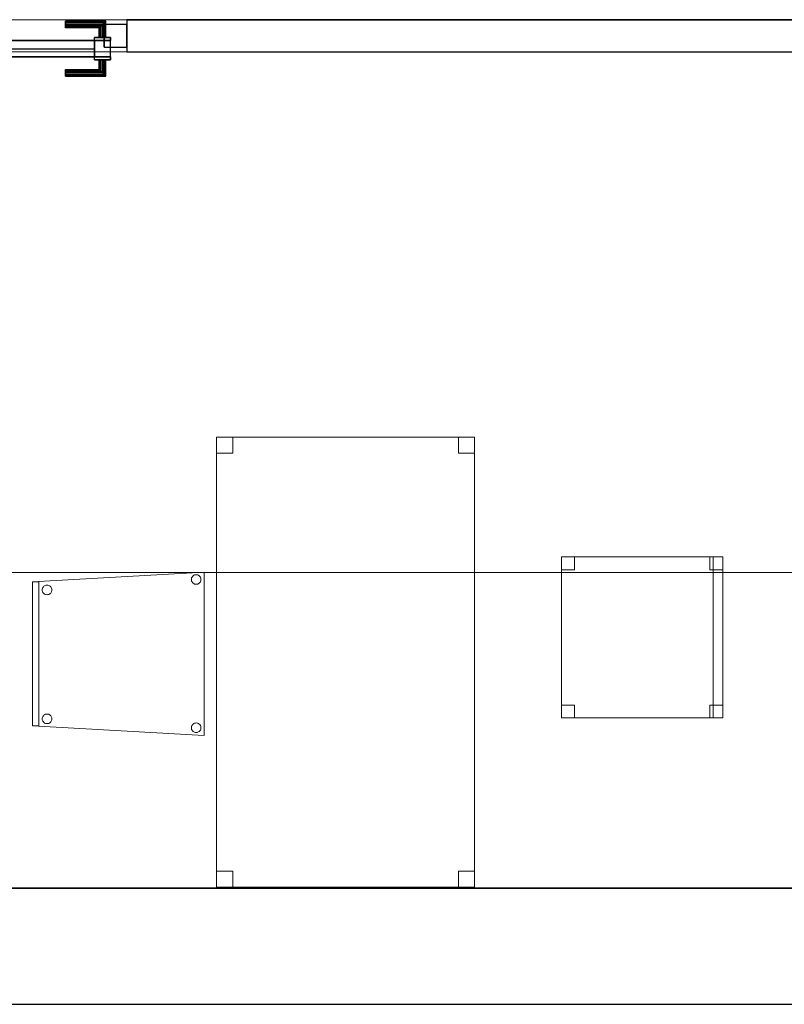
# Model space of a CAD drawing. Header units: metres. Extents: x 391.1 to 430.4, y 12.7 to 29.8.
# Tile 181 of 208: x 411.9 to 414.2, y 12.8 to 15.9. Entities that reach past the tile are written whole.
import ezdxf

# ---------------------------------------------------------------- set-up
doc = ezdxf.new("R2010")
doc.units = ezdxf.units.M
doc.layers.add('01_CARPINTERIA', color=5, linetype='Continuous', lineweight=25, true_color=0x0000ff)
doc.layers.add('01_SUELOS', color=7, linetype='Continuous', lineweight=25, true_color=0x007f00)
for name, color, linetype, lineweight in [('02_MOBILIARIO', 7, 'Continuous', 18), ('A-DETL-____-MBND', 7, 'Continuous', 18), ('A-GENM-____-OTLN', 7, 'Continuous', 18), ('A-WALL-____-MCUT', 7, 'Continuous', 25), ('A-WALL-____-OTLN', 7, 'Continuous', 25)]:
    doc.layers.add(name, color=color, linetype=linetype, lineweight=lineweight)

# ---------------------------------------------------------------- blocks, each defined once
blk = doc.blocks.new('Family - Mur PS-1-153352-02_SAN_P0')
at = {"layer": 'A-DETL-____-MBND', "color": 253, "true_color": 0xaaaaaa}
for p, q in [((16.935, 1.34), (0, 1.34)), ((0, 1.34), (16.935, 1.34)), ((0, 0), (16.935, 0)), ((16.935, 0), (0, 0)), ((0, 0), (16.935, 0))]:
    blk.add_line(p, q, dxfattribs=at)
blk = doc.blocks.new('Family - Forjat PS-1-153468-02_SAN_P0')
at = {"layer": 'A-DETL-____-MBND', "color": 253, "true_color": 0xaaaaaa}
for p, q in [((0, 0.8), (17.975, 0.8)), ((17.975, 0.8), (0, 0.8))]:
    blk.add_line(p, q, dxfattribs=at)
blk = doc.blocks.new('Family - Taula 140X80_PB-155376-02_SAN_P0')
at = {"layer": 'A-DETL-____-MBND', "color": 253, "true_color": 0xaaaaaa}
for p, q in [((0, 0), (0, 1.3969)), ((0, 1.3969), (0.8001, 1.3969)), ((0.8001, 1.3969), (0, 1.3969)), ((0, 1.3969), (0, 0)), ((0, 1.3469), (0, 1.3969)), ((0, 1.3969), (0.05, 1.3969)), ((0.05, 1.3969), (0, 1.3969)), ((0, 1.3969), (0, 1.3469)), ((0.05, 1.3969), (0.05, 1.3469)), ((0.05, 1.3469), (0.05, 1.3969)), ((0.7501, 1.3469), (0.7501, 1.3969)), ((0.7501, 1.3969), (0.8001, 1.3969)), ((0.8001, 1.3969), (0.7501, 1.3969)), ((0.7501, 1.3969), (0.7501, 1.3469)), ((0.8001, 1.3969), (0.8001, 0)), ((0.8001, 0), (0.8001, 1.3969)), ((0.8001, 1.3969), (0.8001, 1.3469)), ((0.8001, 1.3469), (0.8001, 1.3969)), ((0.05, 1.3469), (0, 1.3469)), ((0, 1.3469), (0.05, 1.3469)), ((0.8001, 1.3469), (0.7501, 1.3469)), ((0.7501, 1.3469), (0.8001, 1.3469)), ((0, 0), (0, 0.05)), ((0, 0.05), (0.05, 0.05)), ((0.05, 0.05), (0, 0.05)), ((0, 0.05), (0, 0)), ((0.05, 0.05), (0.05, 0)), ((0.05, 0), (0.05, 0.05)), ((0.7501, 0), (0.7501, 0.05)), ((0.7501, 0.05), (0.8001, 0.05)), ((0.8001, 0.05), (0.7501, 0.05)), ((0.7501, 0.05), (0.7501, 0)), ((0.8001, 0.05), (0.8001, 0)), ((0.8001, 0), (0.8001, 0.05)), ((0.05, 0), (0, 0)), ((0, 0), (0.05, 0)), ((0.8001, 0), (0, 0)), ((0, 0), (0.8001, 0)), ((0.8001, 0), (0.7501, 0)), ((0.7501, 0), (0.8001, 0))]:
    blk.add_line(p, q, dxfattribs=at)
blk = doc.blocks.new('Family - Mampara PB-155515-02_SAN_P0')
at = {"layer": 'A-WALL-____-MCUT', "color": 253, "true_color": 0xaaaaaa}
for p, q in [((5.4709, 0.1), (3.0419, 0.1)), ((5.4709, 0), (5.4709, 0.1)), ((3.0419, 0), (5.4709, 0))]:
    blk.add_line(p, q, dxfattribs=at)
at = {"layer": 'A-WALL-____-OTLN', "color": 253, "true_color": 0xaaaaaa}
for p, q in [((5.4709, 0.1), (3.0419, 0.1)), ((5.4709, 0), (5.4709, 0.1)), ((5.4709, 0), (3.0419, 0))]:
    blk.add_line(p, q, dxfattribs=at)
at = {"layer": 'A-WALL-____-OTLN', "color": 253, "lineweight": 18, "true_color": 0xaaaaaa}
blk.add_line((-0.0183, 0), (6.4609, 0), dxfattribs=at)
blk = doc.blocks.new('Family - Vano de puerta PB-155519-02_SAN_P0')
at = {"layer": 'A-GENM-____-OTLN', "color": 253, "true_color": 0xaaaaaa}
for p, q in [((411.2564, 15.8957), (411.2564, 15.7957)), ((412.1964, 15.8957), (411.2564, 15.8957)), ((411.2564, 15.8957), (411.2564, 15.7957)), ((411.2564, 15.8957), (412.1964, 15.8957)), ((412.1964, 15.7957), (412.1964, 15.8957)), ((412.1964, 15.8957), (412.1964, 15.7957)), ((411.2564, 15.7957), (412.1964, 15.7957)), ((412.1964, 15.7957), (411.2564, 15.7957))]:
    blk.add_line(p, q, dxfattribs=at)
blk = doc.blocks.new('Family - Cadira d_Oficina_PA-155594-02_SAN_P0')
at = {"layer": 'A-DETL-____-MBND', "color": 253, "true_color": 0xaaaaaa}
for p, q in [((0, 0), (0, 0.5)), ((0, 0.5), (0.5, 0.5)), ((0.5, 0.5), (0, 0.5)), ((0, 0.5), (0, 0)), ((0, 0.46), (0, 0.5)), ((0, 0.5), (0.04, 0.5)), ((0, 0.5), (0, 0.46)), ((0.04, 0.5), (0, 0.5)), ((0.04, 0.5), (0.04, 0.46)), ((0.04, 0.46), (0.04, 0.5)), ((0.46, 0.46), (0.46, 0.5)), ((0.46, 0.5), (0.5, 0.5)), ((0.46, 0.5), (0.46, 0.46)), ((0.5, 0.5), (0.46, 0.5)), ((0.47, 0), (0.47, 0.5)), ((0.47, 0.5), (0.5, 0.5)), ((0.47, 0.5), (0.47, 0)), ((0.5, 0.5), (0.47, 0.5)), ((0.5, 0.5), (0.5, 0.46)), ((0.5, 0.46), (0.5, 0.5)), ((0.5, 0.5), (0.5, 0)), ((0.5, 0), (0.5, 0.5)), ((0.5, 0.5), (0.5, 0)), ((0.5, 0), (0.5, 0.5)), ((0.04, 0.46), (0, 0.46)), ((0, 0.46), (0.04, 0.46)), ((0.5, 0.46), (0.46, 0.46)), ((0.46, 0.46), (0.5, 0.46)), ((0, 0), (0, 0.04)), ((0, 0.04), (0.04, 0.04)), ((0, 0.04), (0, 0)), ((0.04, 0.04), (0, 0.04)), ((0.04, 0.04), (0.04, 0)), ((0.04, 0), (0.04, 0.04)), ((0.46, 0), (0.46, 0.04)), ((0.46, 0.04), (0.5, 0.04)), ((0.46, 0.04), (0.46, 0)), ((0.5, 0.04), (0.46, 0.04)), ((0.5, 0.04), (0.5, 0)), ((0.5, 0), (0.5, 0.04)), ((0.5, 0), (0, 0)), ((0, 0), (0.5, 0)), ((0.04, 0), (0, 0)), ((0, 0), (0.04, 0)), ((0.5, 0), (0.46, 0)), ((0.46, 0), (0.5, 0)), ((0.5, 0), (0.47, 0)), ((0.47, 0), (0.5, 0))]:
    blk.add_line(p, q, dxfattribs=at)
blk = doc.blocks.new('Family - Cadira confident_PB-155812-02_SAN_P0')
at = {"layer": 'A-DETL-____-MBND', "color": 253, "true_color": 0xaaaaaa}
for p, q in [((0, 0.4765), (0.5326, 0.5065)), ((0.5326, 0.5065), (0, 0.4765)), ((0.4928, 0.4868), (0.4935, 0.4893)), ((0.4935, 0.4893), (0.4928, 0.4868)), ((0.4935, 0.4893), (0.4946, 0.4917)), ((0.4946, 0.4917), (0.4935, 0.4893)), ((0.4946, 0.4917), (0.4961, 0.4938)), ((0.4961, 0.4938), (0.4946, 0.4917)), ((0.4961, 0.4938), (0.4979, 0.4957)), ((0.4979, 0.4957), (0.4961, 0.4938)), ((0.4979, 0.4957), (0.5, 0.4972)), ((0.5, 0.4972), (0.4979, 0.4957)), ((0.5, 0.4972), (0.5024, 0.4983)), ((0.5024, 0.4983), (0.5, 0.4972)), ((0.5024, 0.4983), (0.5049, 0.4989)), ((0.5049, 0.4989), (0.5024, 0.4983)), ((0.5049, 0.4989), (0.5075, 0.4992)), ((0.5075, 0.4992), (0.5049, 0.4989)), ((0.5075, 0.4992), (0.5101, 0.4989)), ((0.5101, 0.4989), (0.5075, 0.4992)), ((0.5101, 0.4989), (0.5126, 0.4983)), ((0.5126, 0.4983), (0.5101, 0.4989)), ((0.5126, 0.4983), (0.515, 0.4972)), ((0.515, 0.4972), (0.5126, 0.4983)), ((0.515, 0.4972), (0.5171, 0.4957)), ((0.5171, 0.4957), (0.515, 0.4972)), ((0.5171, 0.4957), (0.519, 0.4938)), ((0.519, 0.4938), (0.5171, 0.4957)), ((0.519, 0.4938), (0.5204, 0.4917)), ((0.5204, 0.4917), (0.519, 0.4938)), ((0.5204, 0.4917), (0.5215, 0.4893)), ((0.5215, 0.4893), (0.5204, 0.4917)), ((0.5215, 0.4893), (0.5222, 0.4868)), ((0.5222, 0.4868), (0.5215, 0.4893)), ((0.5326, 0.5065), (0.5326, 0)), ((0.5326, 0), (0.5326, 0.5065)), ((0, 0.4765), (0.02, 0.4765)), ((0, 0.03), (0, 0.4765)), ((0.02, 0.4765), (0, 0.4765)), ((0, 0.4765), (0, 0.03)), ((0, 0.03), (0, 0.4765)), ((0, 0.4765), (0, 0.03)), ((0.02, 0.4765), (0.02, 0.03)), ((0.02, 0.03), (0.02, 0.4765)), ((0.0311, 0.457), (0.0322, 0.4593)), ((0.0322, 0.4593), (0.0311, 0.457)), ((0.0322, 0.4593), (0.0337, 0.4615)), ((0.0337, 0.4615), (0.0322, 0.4593)), ((0.0337, 0.4615), (0.0355, 0.4633)), ((0.0355, 0.4633), (0.0337, 0.4615)), ((0.0355, 0.4633), (0.0376, 0.4648)), ((0.0376, 0.4648), (0.0355, 0.4633)), ((0.0376, 0.4648), (0.04, 0.4659)), ((0.04, 0.4659), (0.0376, 0.4648)), ((0.04, 0.4659), (0.0425, 0.4666)), ((0.0425, 0.4666), (0.04, 0.4659)), ((0.0425, 0.4666), (0.0451, 0.4668)), ((0.0451, 0.4668), (0.0425, 0.4666)), ((0.0451, 0.4668), (0.0477, 0.4666)), ((0.0477, 0.4666), (0.0451, 0.4668)), ((0.0477, 0.4666), (0.0502, 0.4659)), ((0.0502, 0.4659), (0.0477, 0.4666)), ((0.0502, 0.4659), (0.0526, 0.4648)), ((0.0526, 0.4648), (0.0502, 0.4659)), ((0.0526, 0.4648), (0.0547, 0.4633)), ((0.0547, 0.4633), (0.0526, 0.4648)), ((0.0547, 0.4633), (0.0565, 0.4615)), ((0.0565, 0.4615), (0.0547, 0.4633)), ((0.0565, 0.4615), (0.058, 0.4593)), ((0.058, 0.4593), (0.0565, 0.4615)), ((0.058, 0.4593), (0.0591, 0.457)), ((0.0591, 0.457), (0.058, 0.4593)), ((0.4926, 0.4842), (0.4928, 0.4868)), ((0.4928, 0.4868), (0.4926, 0.4842)), ((0.4928, 0.4816), (0.4926, 0.4842)), ((0.4926, 0.4842), (0.4928, 0.4816)), ((0.4935, 0.4791), (0.4928, 0.4816)), ((0.4928, 0.4816), (0.4935, 0.4791)), ((0.4946, 0.4768), (0.4935, 0.4791)), ((0.4935, 0.4791), (0.4946, 0.4768)), ((0.4961, 0.4746), (0.4946, 0.4768)), ((0.4946, 0.4768), (0.4961, 0.4746)), ((0.4979, 0.4728), (0.4961, 0.4746)), ((0.4961, 0.4746), (0.4979, 0.4728)), ((0.5, 0.4713), (0.4979, 0.4728)), ((0.4979, 0.4728), (0.5, 0.4713)), ((0.5024, 0.4702), (0.5, 0.4713)), ((0.5, 0.4713), (0.5024, 0.4702)), ((0.5049, 0.4695), (0.5024, 0.4702)), ((0.5024, 0.4702), (0.5049, 0.4695)), ((0.5075, 0.4693), (0.5049, 0.4695)), ((0.5049, 0.4695), (0.5075, 0.4693)), ((0.5101, 0.4695), (0.5075, 0.4693)), ((0.5075, 0.4693), (0.5101, 0.4695)), ((0.5126, 0.4702), (0.5101, 0.4695)), ((0.5101, 0.4695), (0.5126, 0.4702)), ((0.515, 0.4713), (0.5126, 0.4702)), ((0.5126, 0.4702), (0.515, 0.4713)), ((0.5171, 0.4728), (0.515, 0.4713)), ((0.515, 0.4713), (0.5171, 0.4728)), ((0.519, 0.4746), (0.5171, 0.4728)), ((0.5171, 0.4728), (0.519, 0.4746)), ((0.5204, 0.4768), (0.519, 0.4746)), ((0.519, 0.4746), (0.5204, 0.4768)), ((0.5215, 0.4791), (0.5204, 0.4768)), ((0.5204, 0.4768), (0.5215, 0.4791)), ((0.5222, 0.4816), (0.5215, 0.4791)), ((0.5215, 0.4791), (0.5222, 0.4816)), ((0.5222, 0.4868), (0.5224, 0.4842)), ((0.5224, 0.4842), (0.5222, 0.4868)), ((0.5224, 0.4842), (0.5222, 0.4816)), ((0.5222, 0.4816), (0.5224, 0.4842)), ((0.0302, 0.4519), (0.0304, 0.4545)), ((0.0304, 0.4545), (0.0302, 0.4519)), ((0.0304, 0.4493), (0.0302, 0.4519)), ((0.0302, 0.4519), (0.0304, 0.4493)), ((0.0304, 0.4545), (0.0311, 0.457)), ((0.0311, 0.457), (0.0304, 0.4545)), ((0.0311, 0.4468), (0.0304, 0.4493)), ((0.0304, 0.4493), (0.0311, 0.4468)), ((0.0322, 0.4444), (0.0311, 0.4468)), ((0.0311, 0.4468), (0.0322, 0.4444)), ((0.0337, 0.4423), (0.0322, 0.4444)), ((0.0322, 0.4444), (0.0337, 0.4423)), ((0.0355, 0.4404), (0.0337, 0.4423)), ((0.0337, 0.4423), (0.0355, 0.4404)), ((0.0376, 0.4389), (0.0355, 0.4404)), ((0.0355, 0.4404), (0.0376, 0.4389)), ((0.04, 0.4378), (0.0376, 0.4389)), ((0.0376, 0.4389), (0.04, 0.4378)), ((0.0425, 0.4372), (0.04, 0.4378)), ((0.04, 0.4378), (0.0425, 0.4372)), ((0.0451, 0.4369), (0.0425, 0.4372)), ((0.0425, 0.4372), (0.0451, 0.4369)), ((0.0477, 0.4372), (0.0451, 0.4369)), ((0.0451, 0.4369), (0.0477, 0.4372)), ((0.0502, 0.4378), (0.0477, 0.4372)), ((0.0477, 0.4372), (0.0502, 0.4378)), ((0.0526, 0.4389), (0.0502, 0.4378)), ((0.0502, 0.4378), (0.0526, 0.4389)), ((0.0547, 0.4404), (0.0526, 0.4389)), ((0.0526, 0.4389), (0.0547, 0.4404)), ((0.0565, 0.4423), (0.0547, 0.4404)), ((0.0547, 0.4404), (0.0565, 0.4423)), ((0.058, 0.4444), (0.0565, 0.4423)), ((0.0565, 0.4423), (0.058, 0.4444)), ((0.0591, 0.4468), (0.058, 0.4444)), ((0.058, 0.4444), (0.0591, 0.4468)), ((0.0591, 0.457), (0.0598, 0.4545)), ((0.0598, 0.4545), (0.0591, 0.457)), ((0.0598, 0.4493), (0.0591, 0.4468)), ((0.0591, 0.4468), (0.0598, 0.4493)), ((0.0598, 0.4545), (0.06, 0.4519)), ((0.06, 0.4519), (0.0598, 0.4545)), ((0.06, 0.4519), (0.0598, 0.4493)), ((0.0598, 0.4493), (0.06, 0.4519)), ((0.0322, 0.0593), (0.0337, 0.0615)), ((0.0337, 0.0615), (0.0322, 0.0593)), ((0.0337, 0.0615), (0.0355, 0.0633)), ((0.0355, 0.0633), (0.0337, 0.0615)), ((0.0355, 0.0633), (0.0376, 0.0648)), ((0.0376, 0.0648), (0.0355, 0.0633)), ((0.0376, 0.0648), (0.04, 0.0659)), ((0.04, 0.0659), (0.0376, 0.0648)), ((0.04, 0.0659), (0.0425, 0.0666)), ((0.0425, 0.0666), (0.04, 0.0659)), ((0.0425, 0.0666), (0.0451, 0.0668)), ((0.0451, 0.0668), (0.0425, 0.0666)), ((0.0451, 0.0668), (0.0477, 0.0666)), ((0.0477, 0.0666), (0.0451, 0.0668)), ((0.0477, 0.0666), (0.0502, 0.0659)), ((0.0502, 0.0659), (0.0477, 0.0666)), ((0.0502, 0.0659), (0.0526, 0.0648)), ((0.0526, 0.0648), (0.0502, 0.0659)), ((0.0526, 0.0648), (0.0547, 0.0633)), ((0.0547, 0.0633), (0.0526, 0.0648)), ((0.0547, 0.0633), (0.0565, 0.0615)), ((0.0565, 0.0615), (0.0547, 0.0633)), ((0.0565, 0.0615), (0.058, 0.0593)), ((0.058, 0.0593), (0.0565, 0.0615)), ((0.0302, 0.0519), (0.0304, 0.0545)), ((0.0304, 0.0545), (0.0302, 0.0519)), ((0.0304, 0.0493), (0.0302, 0.0519)), ((0.0302, 0.0519), (0.0304, 0.0493)), ((0.0304, 0.0545), (0.0311, 0.057)), ((0.0311, 0.057), (0.0304, 0.0545)), ((0.0311, 0.0468), (0.0304, 0.0493)), ((0.0304, 0.0493), (0.0311, 0.0468)), ((0.0311, 0.057), (0.0322, 0.0593)), ((0.0322, 0.0593), (0.0311, 0.057)), ((0.0322, 0.0444), (0.0311, 0.0468)), ((0.0311, 0.0468), (0.0322, 0.0444)), ((0.0337, 0.0423), (0.0322, 0.0444)), ((0.0322, 0.0444), (0.0337, 0.0423)), ((0.0355, 0.0404), (0.0337, 0.0423)), ((0.0337, 0.0423), (0.0355, 0.0404)), ((0.0376, 0.0389), (0.0355, 0.0404)), ((0.0355, 0.0404), (0.0376, 0.0389)), ((0.04, 0.0378), (0.0376, 0.0389)), ((0.0376, 0.0389), (0.04, 0.0378)), ((0.0425, 0.0372), (0.04, 0.0378)), ((0.04, 0.0378), (0.0425, 0.0372)), ((0.0451, 0.0369), (0.0425, 0.0372)), ((0.0425, 0.0372), (0.0451, 0.0369)), ((0.0477, 0.0372), (0.0451, 0.0369)), ((0.0451, 0.0369), (0.0477, 0.0372)), ((0.0502, 0.0378), (0.0477, 0.0372)), ((0.0477, 0.0372), (0.0502, 0.0378)), ((0.0526, 0.0389), (0.0502, 0.0378)), ((0.0502, 0.0378), (0.0526, 0.0389)), ((0.0547, 0.0404), (0.0526, 0.0389)), ((0.0526, 0.0389), (0.0547, 0.0404)), ((0.0565, 0.0423), (0.0547, 0.0404)), ((0.0547, 0.0404), (0.0565, 0.0423)), ((0.058, 0.0444), (0.0565, 0.0423)), ((0.0565, 0.0423), (0.058, 0.0444)), ((0.058, 0.0593), (0.0591, 0.057)), ((0.0591, 0.057), (0.058, 0.0593)), ((0.0591, 0.0468), (0.058, 0.0444)), ((0.058, 0.0444), (0.0591, 0.0468)), ((0.0591, 0.057), (0.0598, 0.0545)), ((0.0598, 0.0545), (0.0591, 0.057)), ((0.0598, 0.0493), (0.0591, 0.0468)), ((0.0591, 0.0468), (0.0598, 0.0493)), ((0.0598, 0.0545), (0.06, 0.0519)), ((0.06, 0.0519), (0.0598, 0.0545)), ((0.06, 0.0519), (0.0598, 0.0493)), ((0.0598, 0.0493), (0.06, 0.0519)), ((0.4935, 0.0293), (0.4946, 0.0317)), ((0.4946, 0.0317), (0.4935, 0.0293)), ((0.4946, 0.0317), (0.4961, 0.0338)), ((0.4961, 0.0338), (0.4946, 0.0317)), ((0.4961, 0.0338), (0.4979, 0.0357)), ((0.4979, 0.0357), (0.4961, 0.0338)), ((0.4979, 0.0357), (0.5, 0.0372)), ((0.5, 0.0372), (0.4979, 0.0357)), ((0.5, 0.0372), (0.5024, 0.0383)), ((0.5024, 0.0383), (0.5, 0.0372)), ((0.5024, 0.0383), (0.5049, 0.0389)), ((0.5049, 0.0389), (0.5024, 0.0383)), ((0.5049, 0.0389), (0.5075, 0.0392)), ((0.5075, 0.0392), (0.5049, 0.0389)), ((0.5075, 0.0392), (0.5101, 0.0389)), ((0.5101, 0.0389), (0.5075, 0.0392)), ((0.5101, 0.0389), (0.5126, 0.0383)), ((0.5126, 0.0383), (0.5101, 0.0389)), ((0.5126, 0.0383), (0.515, 0.0372)), ((0.515, 0.0372), (0.5126, 0.0383)), ((0.515, 0.0372), (0.5171, 0.0357)), ((0.5171, 0.0357), (0.515, 0.0372)), ((0.5171, 0.0357), (0.519, 0.0338)), ((0.519, 0.0338), (0.5171, 0.0357)), ((0.519, 0.0338), (0.5204, 0.0317)), ((0.5204, 0.0317), (0.519, 0.0338)), ((0.5204, 0.0317), (0.5215, 0.0293)), ((0.5215, 0.0293), (0.5204, 0.0317)), ((0.02, 0.03), (0, 0.03)), ((0, 0.03), (0.02, 0.03)), ((0.5326, 0), (0, 0.03)), ((0, 0.03), (0.5326, 0)), ((0.4926, 0.0242), (0.4928, 0.0268)), ((0.4928, 0.0268), (0.4926, 0.0242)), ((0.4928, 0.0216), (0.4926, 0.0242)), ((0.4926, 0.0242), (0.4928, 0.0216)), ((0.4928, 0.0268), (0.4935, 0.0293)), ((0.4935, 0.0293), (0.4928, 0.0268)), ((0.4935, 0.0191), (0.4928, 0.0216)), ((0.4928, 0.0216), (0.4935, 0.0191)), ((0.4946, 0.0168), (0.4935, 0.0191)), ((0.4935, 0.0191), (0.4946, 0.0168)), ((0.4961, 0.0146), (0.4946, 0.0168)), ((0.4946, 0.0168), (0.4961, 0.0146)), ((0.4979, 0.0128), (0.4961, 0.0146)), ((0.4961, 0.0146), (0.4979, 0.0128)), ((0.5, 0.0113), (0.4979, 0.0128)), ((0.4979, 0.0128), (0.5, 0.0113)), ((0.5024, 0.0102), (0.5, 0.0113)), ((0.5, 0.0113), (0.5024, 0.0102)), ((0.5049, 0.0095), (0.5024, 0.0102)), ((0.5024, 0.0102), (0.5049, 0.0095)), ((0.5075, 0.0093), (0.5049, 0.0095)), ((0.5049, 0.0095), (0.5075, 0.0093)), ((0.5101, 0.0095), (0.5075, 0.0093)), ((0.5075, 0.0093), (0.5101, 0.0095)), ((0.5126, 0.0102), (0.5101, 0.0095)), ((0.5101, 0.0095), (0.5126, 0.0102)), ((0.515, 0.0113), (0.5126, 0.0102)), ((0.5126, 0.0102), (0.515, 0.0113)), ((0.5171, 0.0128), (0.515, 0.0113)), ((0.515, 0.0113), (0.5171, 0.0128)), ((0.519, 0.0146), (0.5171, 0.0128)), ((0.5171, 0.0128), (0.519, 0.0146)), ((0.5204, 0.0168), (0.519, 0.0146)), ((0.519, 0.0146), (0.5204, 0.0168)), ((0.5215, 0.0191), (0.5204, 0.0168)), ((0.5204, 0.0168), (0.5215, 0.0191)), ((0.5215, 0.0293), (0.5222, 0.0268)), ((0.5222, 0.0268), (0.5215, 0.0293)), ((0.5222, 0.0216), (0.5215, 0.0191)), ((0.5215, 0.0191), (0.5222, 0.0216)), ((0.5222, 0.0268), (0.5224, 0.0242)), ((0.5224, 0.0242), (0.5222, 0.0268)), ((0.5224, 0.0242), (0.5222, 0.0216)), ((0.5222, 0.0216), (0.5224, 0.0242))]:
    blk.add_line(p, q, dxfattribs=at)
blk = doc.blocks.new('Family - Mur PB-155836-02_SAN_P0')
at = {"layer": 'A-WALL-____-MCUT', "color": 253, "true_color": 0xaaaaaa}
for p, q in [((22.9756, 0.36), (0, 0.36)), ((0, 0), (22.901, 0))]:
    blk.add_line(p, q, dxfattribs=at)
at = {"layer": 'A-WALL-____-OTLN', "color": 253, "true_color": 0xaaaaaa}
for p, q in [((22.9756, 0.36), (0, 0.36)), ((0, 0), (22.901, 0))]:
    blk.add_line(p, q, dxfattribs=at)
at = {"layer": 'A-WALL-____-OTLN', "color": 253, "lineweight": 18, "true_color": 0xaaaaaa}
blk.add_line((0, 0), (22.901, 0), dxfattribs=at)
blk = doc.blocks.new('Forma directa - LONDR55-XX_ZZ-ARQ-CAA-M3D-Londres55-155926-02_SAN_P0')
at = {"layer": '01_CARPINTERIA', "color": 161, "true_color": 0xaaaaff}
for p, q in [((0.0663, 0.1587), (0.065, 0.16)), ((0.065, 0.16), (0.065, 0.11)), ((0.065, 0.16), (0.0663, 0.1587)), ((0.19, 0.16), (0.065, 0.16)), ((0.07, 0.155), (0.0663, 0.1587)), ((0.0663, 0.1587), (0.0663, 0.11)), ((0.0663, 0.1587), (0.0663, 0.11)), ((0.0663, 0.1587), (0.07, 0.155)), ((0.19, 0.1587), (0.0663, 0.1587)), ((0.19, 0.1587), (0.0663, 0.1587)), ((0.075, 0.15), (0.07, 0.155)), ((0.07, 0.155), (0.07, 0.11)), ((0.07, 0.155), (0.07, 0.11)), ((0.07, 0.155), (0.075, 0.15)), ((0.19, 0.155), (0.07, 0.155)), ((0.19, 0.155), (0.07, 0.155)), ((0.19, 0.1587), (0.19, 0.16)), ((0.19, 0.16), (0.19, 0.1587)), ((0.19, 0.155), (0.19, 0.1587)), ((0.19, 0.1587), (0.19, 0.155)), ((0.19, 0.155), (0.19, 0.15)), ((0.19, 0.15), (0.19, 0.155)), ((0.075, 0.11), (0.075, 0.15)), ((0.075, 0.15), (0.075, 0.11)), ((0.075, 0.15), (0.08, 0.145)), ((0.08, 0.145), (0.075, 0.15)), ((0.075, 0.15), (0.19, 0.15)), ((0.19, 0.15), (0.075, 0.15)), ((0.08, 0.145), (0.08, 0.11)), ((0.08, 0.145), (0.0837, 0.1413)), ((0.0837, 0.1413), (0.08, 0.145)), ((0.08, 0.145), (0.08, 0.11)), ((0.19, 0.145), (0.08, 0.145)), ((0.19, 0.145), (0.08, 0.145)), ((0.0837, 0.1413), (0.0837, 0.11)), ((0.0837, 0.1413), (0.085, 0.14)), ((0.085, 0.14), (0.0837, 0.1413)), ((0.0837, 0.1413), (0.0837, 0.11)), ((0.19, 0.1413), (0.0837, 0.1413)), ((0.19, 0.1413), (0.0837, 0.1413)), ((0.085, 0.14), (0.085, 0.11)), ((0.19, 0.14), (0.085, 0.14)), ((0.19, 0.15), (0.19, 0.145)), ((0.19, 0.145), (0.19, 0.15)), ((0.19, 0.145), (0.19, 0.1413)), ((0.19, 0.1413), (0.19, 0.145)), ((0.19, 0.1413), (0.19, 0.14)), ((0.19, 0.14), (0.19, 0.1413)), ((0.1, 0.11), (0.05, 0.11)), ((0.05, 0.11), (0.1, 0.11)), ((0.05, 0.11), (0.05, 0.1)), ((0.05, 0.1), (0.05, 0.11)), ((0.1, 0.1), (0.05, 0.1)), ((0.05, 0.1), (0.05, 0.05)), ((0.1, 0.1), (0.05, 0.1)), ((0.05, 0.1), (0.05, 0.05)), ((0.1, 0.1), (0.05, 0.1)), ((0.05, 0.1), (0.1, 0.1)), ((0.0663, 0.11), (0.065, 0.11)), ((0.065, 0.11), (0.0663, 0.11)), ((0.07, 0.11), (0.0663, 0.11)), ((0.0663, 0.11), (0.07, 0.11)), ((0.075, 0.11), (0.07, 0.11)), ((0.07, 0.11), (0.075, 0.11)), ((0.08, 0.11), (0.075, 0.11)), ((0.075, 0.11), (0.08, 0.11)), ((0.08, 0.11), (0.0837, 0.11)), ((0.0837, 0.11), (0.08, 0.11)), ((0.0837, 0.11), (0.085, 0.11)), ((0.085, 0.11), (0.0837, 0.11)), ((0.1, 0.11), (0.1, 0.1)), ((0.1, 0.11), (0.1, 0.1)), ((0.1, 0.1), (0.84, 0.1)), ((0.84, 0.1), (0.1, 0.1)), ((0.1, 0.1), (0.1, 0.05)), ((0.1, 0.05), (0.1, 0.1)), ((0.1, 0.05), (0.1, 0.1)), ((0.1, 0.1), (0.1, 0.05)), ((0.89, 0.1), (0.84, 0.1)), ((0.84, 0.1), (0.84, 0.05)), ((0.89, 0.1), (0.84, 0.1)), ((0.84, 0.1), (0.84, 0.05)), ((0.84, 0.1), (0.84, 0.05)), ((0.84, 0.1), (0.84, 0.05)), ((0.89, 0.05), (0.89, 0.1)), ((0.89, 0.1), (0.89, 0.05)), ((0.07, 0.07), (0, 0.07)), ((0, 0.07), (0, 0)), ((0.07, 0.07), (0, 0.07)), ((0, 0.07), (0, 0)), ((0.07, 0), (0.07, 0.07)), ((0.07, 0.07), (0.07, 0)), ((0.84, 0.075), (0.1, 0.075)), ((0.84, 0.075), (0.1, 0.075)), ((0.94, 0.07), (0.87, 0.07)), ((0.87, 0.07), (0.87, 0)), ((0.94, 0.07), (0.87, 0.07)), ((0.87, 0.07), (0.87, 0)), ((0.94, 0), (0.94, 0.07)), ((0.94, 0.07), (0.94, 0)), ((0.05, 0.05), (0.1, 0.05)), ((0.1, 0.05), (0.05, 0.05)), ((0.05, 0.05), (0.05, 0.04)), ((0.05, 0.04), (0.05, 0.05)), ((0.05, 0.05), (0.1, 0.05)), ((0.05, 0.05), (0.1, 0.05)), ((0.05, 0.04), (0.1, 0.04)), ((0.1, 0.04), (0.05, 0.04)), ((0.0663, 0.04), (0.065, 0.04)), ((0.065, 0.04), (0.0663, 0.04)), ((0.065, 0.04), (0.065, -0.01)), ((0.07, 0.04), (0.0663, 0.04)), ((0.0663, 0.04), (0.07, 0.04)), ((0.0663, 0.04), (0.0663, -0.0087)), ((0.0663, 0.04), (0.0663, -0.0087)), ((0.07, 0.04), (0.075, 0.04)), ((0.075, 0.04), (0.07, 0.04)), ((0.07, 0.04), (0.07, -0.005)), ((0.07, 0.04), (0.07, -0.005)), ((0.075, 0.04), (0.08, 0.04)), ((0.08, 0.04), (0.075, 0.04)), ((0.075, 0), (0.075, 0.04)), ((0.075, 0.04), (0.075, 0)), ((0.08, 0.04), (0.0837, 0.04)), ((0.0837, 0.04), (0.08, 0.04)), ((0.08, 0.04), (0.08, 0.005)), ((0.08, 0.04), (0.08, 0.005)), ((0.0837, 0.04), (0.085, 0.04)), ((0.085, 0.04), (0.0837, 0.04)), ((0.0837, 0.04), (0.0837, 0.0087)), ((0.0837, 0.04), (0.0837, 0.0087)), ((0.085, 0.04), (0.085, 0.01)), ((0.1, 0.05), (0.1, 0.04)), ((0.1, 0.05), (0.1, 0.04)), ((0.1, 0.05), (0.84, 0.05)), ((0.84, 0.05), (0.1, 0.05)), ((0.84, 0.05), (0.89, 0.05)), ((0.84, 0.05), (0.89, 0.05)), ((0, 0), (0.07, 0)), ((0, 0), (0.07, 0)), ((0.075, 0), (0.07, -0.005)), ((0.08, 0.005), (0.075, 0)), ((0.075, 0), (0.08, 0.005)), ((0.19, 0), (0.075, 0)), ((0.075, 0), (0.19, 0)), ((0.0837, 0.0087), (0.08, 0.005)), ((0.08, 0.005), (0.0837, 0.0087)), ((0.08, 0.005), (0.19, 0.005)), ((0.08, 0.005), (0.19, 0.005)), ((0.085, 0.01), (0.0837, 0.0087)), ((0.0837, 0.0087), (0.085, 0.01)), ((0.0837, 0.0087), (0.19, 0.0087)), ((0.0837, 0.0087), (0.19, 0.0087)), ((0.085, 0.01), (0.19, 0.01)), ((0.19, 0.0087), (0.19, 0.01)), ((0.19, 0.01), (0.19, 0.0087)), ((0.19, 0.005), (0.19, 0.0087)), ((0.19, 0.0087), (0.19, 0.005)), ((0.19, 0.005), (0.19, 0)), ((0.19, 0), (0.19, 0.005)), ((0.19, 0), (0.19, -0.005)), ((0.19, -0.005), (0.19, 0)), ((0.87, 0), (0.94, 0)), ((0.87, 0), (0.94, 0)), ((0.065, -0.01), (0.0663, -0.0087)), ((0.0663, -0.0087), (0.065, -0.01)), ((0.065, -0.01), (0.19, -0.01)), ((0.0663, -0.0087), (0.07, -0.005)), ((0.07, -0.005), (0.0663, -0.0087)), ((0.0663, -0.0087), (0.19, -0.0087)), ((0.0663, -0.0087), (0.19, -0.0087)), ((0.07, -0.005), (0.075, 0)), ((0.07, -0.005), (0.19, -0.005)), ((0.07, -0.005), (0.19, -0.005)), ((0.19, -0.005), (0.19, -0.0087)), ((0.19, -0.0087), (0.19, -0.005)), ((0.19, -0.0087), (0.19, -0.01)), ((0.19, -0.01), (0.19, -0.0087))]:
    blk.add_line(p, q, dxfattribs=at)
blk = doc.blocks.new('Forma directa - Porta PB-155927-02_SAN_P0')
blk.add_blockref('Forma directa - LONDR55-XX_ZZ-ARQ-CAA-M3D-Londres55-155926-02_SAN_P0', (0, 0))
blk = doc.blocks.new('Family - LONDR55-XX_ZZ-ARQ-CAA-M3D-Londres55-155971-02_SAN_P0')
at = {"layer": '01_SUELOS', "color": 9, "true_color": 0xaad4aa}
for p, q in [((1.4973, 0), (20.338, 0)), ((1.4973, 0), (20.338, 0)), ((1.4973, 0), (20.338, 0)), ((20.338, 0), (1.4973, 0))]:
    blk.add_line(p, q, dxfattribs=at)
blk = doc.blocks.new('LONDR55-XX_ZZ-ARQ-CAA-M3D-Londres55_ifc-1-02_SAN_P0')
at = {"layer": '01_CARPINTERIA', "color": 253, "lineweight": 18, "true_color": 0xaaaaaa, "rotation": 180}
blk.add_blockref('Forma directa - Porta PB-155927-02_SAN_P0', (412.1964, 15.8807), dxfattribs=at)
at = {"layer": '01_SUELOS', "color": 253, "lineweight": 18, "true_color": 0xaaaaaa}
for name, p in [('Family - LONDR55-XX_ZZ-ARQ-CAA-M3D-Londres55-155971-02_SAN_P0', (397.3291, 13.2006)), ('Family - Forjat PS-1-153468-02_SAN_P0', (400.7564, 13.3806))]:
    blk.add_blockref(name, p, dxfattribs=at)
at = {"layer": '02_MOBILIARIO', "color": 253, "lineweight": 18, "true_color": 0xaaaaaa}
for name, p in [('Family - Taula 140X80_PB-155376-02_SAN_P0', (412.4749, 13.2037)), ('Family - Cadira d_Oficina_PA-155594-02_SAN_P0', (413.5443, 13.7291)), ('Family - Cadira confident_PB-155812-02_SAN_P0', (411.9042, 13.6745))]:
    blk.add_blockref(name, p, dxfattribs=at)
at = {"layer": 'A-GENM-____-OTLN', "color": 253, "lineweight": 18, "true_color": 0xaaaaaa}
blk.add_blockref('Family - Vano de puerta PB-155519-02_SAN_P0', (0, 0), dxfattribs=at)
at = {"layer": 'A-WALL-____-OTLN', "color": 253, "lineweight": 18, "true_color": 0xaaaaaa, "rotation": 180}
blk.add_blockref('Family - Mampara PB-155515-02_SAN_P0', (417.6674, 15.8957), dxfattribs=at)
at = {"layer": 'A-WALL-____-OTLN', "color": 253, "lineweight": 18, "true_color": 0xaaaaaa}
for name in ['Family - Mur PS-1-153352-02_SAN_P0', 'Family - Mur PB-155836-02_SAN_P0']:
    blk.add_blockref(name, (400.7564, 12.8406), dxfattribs=at)

msp = doc.modelspace()

# ---------------------------------------------------------------- block references
at = {"lineweight": 5}
msp.add_blockref('LONDR55-XX_ZZ-ARQ-CAA-M3D-Londres55_ifc-1-02_SAN_P0', (0, 0), dxfattribs=at)

doc.saveas('drawing.dxf')
